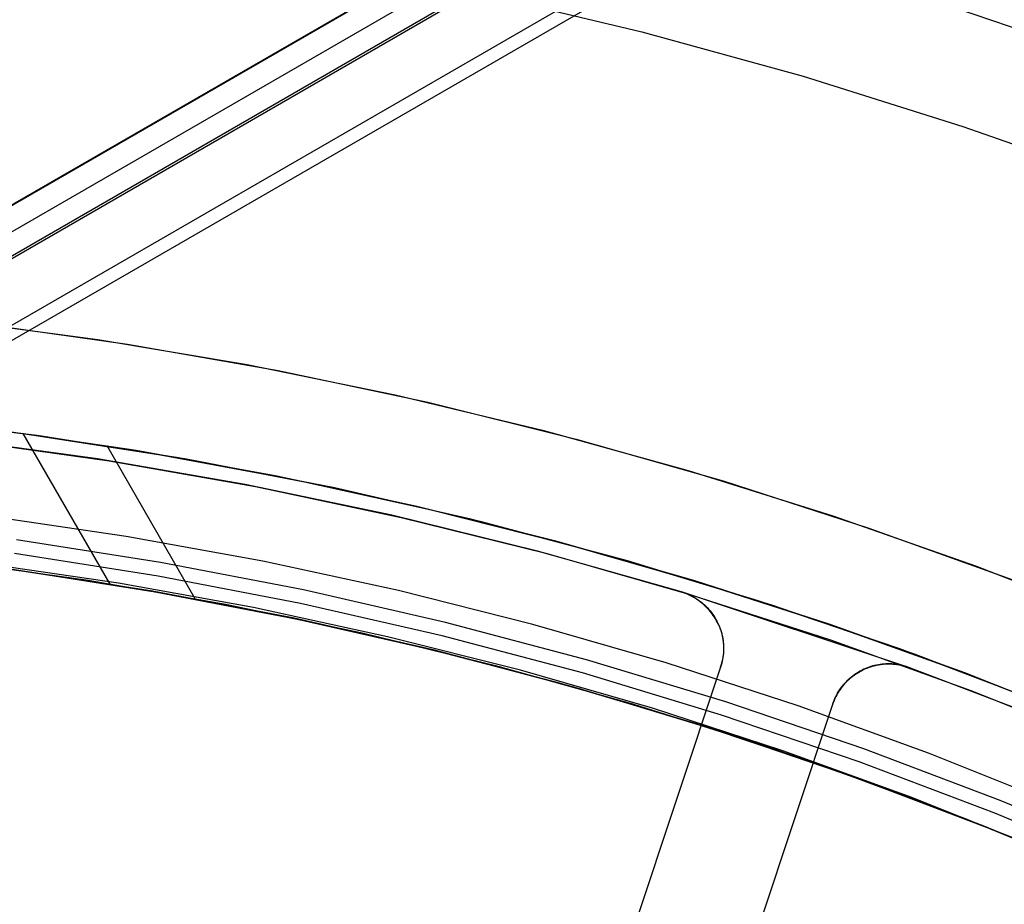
# Model space of a CAD drawing. Header units: millimetres. Extents: x 6049 to 7254, y -11340 to -10297.
# Tile 167 of 237: x 6662 to 6678, y -10615 to -10601. Entities that reach past the tile are written whole.
import ezdxf

# ---------------------------------------------------------------- set-up
doc = ezdxf.new("R2010")
doc.units = ezdxf.units.MM
doc.layers.add('color', color=7, linetype='Continuous')

msp = doc.modelspace()

# ---------------------------------------------------------------- linework, layer by layer
at = {"color": 8, "true_color": 0x7f7f7f}
for p, q in [((7192.578, -10296.995, 53.656), (6646.982, -10611.995, 53.656)), ((6646.987, -10612.002, 54.485), (7192.583, -10297.002, 54.485)), ((7192.775, -10297.336, 51.951), (6647.179, -10612.336, 51.951)), ((7192.953, -10297.644, 54.855), (6647.357, -10612.644, 54.855)), ((7192.972, -10297.677, 50.246), (6647.376, -10612.677, 50.246)), ((6647.863, -10613.521, 49.471), (7193.459, -10298.521, 49.471)), ((7193.572, -10298.715, 49.496), (6647.976, -10613.715, 49.496)), ((6661.742, -10607.551, 47.975), (6659.232, -10607.246, 47.975)), ((6661.742, -10607.551, 89.35), (6659.232, -10607.246, 89.35)), ((6661.847, -10607.566, 68.662), (6659.311, -10607.254, 68.662)), ((6659.34, -10607.257, 48.453), (6661.64, -10607.537, 48.774)), ((6663.519, -10607.82, 56.77), (6661.127, -10607.468, 56.423)), ((6661.605, -10607.532, 56.491), (6663.075, -10610.078, 57.17)), ((6661.64, -10607.537, 48.774), (6663.934, -10607.889, 49.109)), ((6664.24, -10607.942, 47.975), (6661.742, -10607.551, 47.975)), ((6664.24, -10607.942, 89.35), (6661.742, -10607.551, 89.35)), ((6664.371, -10607.965, 68.662), (6661.847, -10607.566, 68.662)), ((6664.522, -10610.33, 49.665), (6663.028, -10607.741, 48.975)), ((6665.903, -10608.252, 57.131), (6663.519, -10607.82, 56.77)), ((6663.934, -10607.889, 49.109), (6666.219, -10608.315, 49.458)), ((6666.723, -10608.419, 47.975), (6664.24, -10607.942, 47.975)), ((6666.723, -10608.419, 89.35), (6664.24, -10607.942, 89.35)), ((6666.879, -10608.452, 68.662), (6664.371, -10607.965, 68.662)), ((6668.273, -10608.763, 57.507), (6665.903, -10608.252, 57.131)), ((6666.219, -10608.315, 49.458), (6668.492, -10608.814, 49.82)), ((6669.188, -10608.982, 47.975), (6666.723, -10608.419, 47.975)), ((6669.188, -10608.982, 89.35), (6666.723, -10608.419, 89.35)), ((6669.369, -10609.027, 68.662), (6666.879, -10608.452, 68.662)), ((6670.627, -10609.352, 57.896), (6668.273, -10608.763, 57.507)), ((6668.492, -10608.814, 49.82), (6670.749, -10609.385, 50.195)), ((6663.354, -10609.271, 46.475), (6661.03, -10608.93, 46.475)), ((6671.632, -10609.629, 47.975), (6669.188, -10608.982, 47.975)), ((6671.632, -10609.629, 89.35), (6669.188, -10608.982, 89.35)), ((6671.837, -10609.688, 68.662), (6669.369, -10609.027, 68.662)), ((6663.931, -10609.713, 88.605), (6661.494, -10609.332, 88.605)), ((6663.931, -10609.713, 88.605), (6661.494, -10609.332, 88.605)), ((6665.664, -10609.69, 46.475), (6663.354, -10609.271, 46.475)), ((6672.959, -10610.019, 58.299), (6670.627, -10609.352, 57.896)), ((6670.749, -10609.385, 50.195), (6672.987, -10610.028, 50.582)), ((6662.709, -10610.019, 49.394), (6660.374, -10609.691, 49.059)), ((6663.891, -10609.943, 89.031), (6661.462, -10609.563, 89.031)), ((6663.891, -10609.943, 89.031), (6661.462, -10609.563, 89.031)), ((6667.96, -10610.187, 46.475), (6665.664, -10609.69, 46.475)), ((6674.052, -10610.361, 47.975), (6671.632, -10609.629, 47.975)), ((6674.052, -10610.361, 89.35), (6671.632, -10609.629, 89.35)), ((6674.28, -10610.434, 68.662), (6671.837, -10609.688, 68.662)), ((6663.223, -10610.063, 88.1), (6660.925, -10609.726, 88.1)), ((6663.223, -10610.063, 88.1), (6660.925, -10609.726, 88.1)), ((6661.217, -10609.8, 56.9), (6663.602, -10610.166, 57.248)), ((6663.798, -10610.2, 67.912), (6661.387, -10609.824, 67.912)), ((6661.425, -10609.829, 89.35), (6663.845, -10610.208, 89.35)), ((6661.425, -10609.829, 46.475), (6663.845, -10610.208, 46.475)), ((6666.353, -10610.179, 88.605), (6663.931, -10609.713, 88.605)), ((6666.353, -10610.179, 88.605), (6663.931, -10609.713, 88.605)), ((6665.035, -10610.426, 49.744), (6662.709, -10610.019, 49.394)), ((6666.305, -10610.407, 89.031), (6663.891, -10609.943, 89.031)), ((6666.305, -10610.407, 89.031), (6663.891, -10609.943, 89.031)), ((6675.268, -10610.763, 58.714), (6672.959, -10610.019, 58.299)), ((6672.987, -10610.028, 50.582), (6675.202, -10610.74, 50.98)), ((6665.508, -10610.478, 88.1), (6663.223, -10610.063, 88.1)), ((6665.508, -10610.478, 88.1), (6663.223, -10610.063, 88.1)), ((6663.602, -10610.166, 57.248), (6665.977, -10610.613, 57.612)), ((6666.194, -10610.658, 67.912), (6663.798, -10610.2, 67.912)), ((6668.758, -10610.728, 88.605), (6666.353, -10610.179, 88.605)), ((6668.758, -10610.728, 88.605), (6666.353, -10610.179, 88.605)), ((6670.237, -10610.761, 46.475), (6667.96, -10610.187, 46.475)), ((6663.845, -10610.208, 89.35), (6666.25, -10610.67, 89.35)), ((6663.845, -10610.208, 46.475), (6666.25, -10610.67, 46.475)), ((6676.446, -10611.175, 47.975), (6674.052, -10610.361, 47.975)), ((6676.446, -10611.175, 89.35), (6674.052, -10610.361, 89.35)), ((6667.349, -10610.91, 50.107), (6665.035, -10610.426, 49.744)), ((6667.777, -10610.969, 88.1), (6665.508, -10610.478, 88.1)), ((6667.777, -10610.969, 88.1), (6665.508, -10610.478, 88.1)), ((6668.702, -10610.954, 89.031), (6666.305, -10610.407, 89.031)), ((6668.702, -10610.954, 89.031), (6666.305, -10610.407, 89.031)), ((6676.696, -10611.266, 68.662), (6674.28, -10610.434, 68.662)), ((6665.977, -10610.613, 57.612), (6668.338, -10611.142, 57.99)), ((6668.573, -10611.199, 67.912), (6666.194, -10610.658, 67.912)), ((6666.25, -10610.67, 89.35), (6668.637, -10611.215, 89.35)), ((6666.25, -10610.67, 46.475), (6668.637, -10611.215, 46.475)), ((6671.142, -10611.359, 88.605), (6668.758, -10610.728, 88.605)), ((6671.142, -10611.359, 88.605), (6668.758, -10610.728, 88.605)), ((6672.494, -10611.412, 46.475), (6670.237, -10610.761, 46.475)), ((6675.202, -10610.74, 50.98), (6677.391, -10611.522, 51.389)), ((6677.547, -10611.581, 59.141), (6675.268, -10610.763, 58.714)), ((6669.647, -10611.472, 50.485), (6667.349, -10610.91, 50.107)), ((6670.029, -10611.537, 88.1), (6667.777, -10610.969, 88.1)), ((6670.029, -10611.537, 88.1), (6667.777, -10610.969, 88.1)), ((6671.078, -10611.583, 89.031), (6668.702, -10610.954, 89.031)), ((6671.078, -10611.583, 89.031), (6668.702, -10610.954, 89.031)), ((6668.338, -10611.142, 57.99), (6670.68, -10611.751, 58.382)), ((6670.931, -10611.821, 67.912), (6668.573, -10611.199, 67.912)), ((6678.81, -10612.072, 47.975), (6676.446, -10611.175, 47.975)), ((6678.81, -10612.072, 89.35), (6676.446, -10611.175, 89.35)), ((6668.637, -10611.215, 89.35), (6671.005, -10611.842, 89.35)), ((6668.637, -10611.215, 46.475), (6671.005, -10611.842, 46.475)), ((6673.503, -10612.073, 88.605), (6671.142, -10611.359, 88.605)), ((6673.503, -10612.073, 88.605), (6671.142, -10611.359, 88.605)), ((6679.082, -10612.181, 68.662), (6676.696, -10611.266, 68.662)), ((6671.926, -10612.11, 50.876), (6669.647, -10611.472, 50.485)), ((6672.261, -10612.181, 88.1), (6670.029, -10611.537, 88.1)), ((6672.261, -10612.181, 88.1), (6670.029, -10611.537, 88.1)), ((6674.727, -10612.138, 46.475), (6672.494, -10611.412, 46.475)), ((6677.391, -10611.522, 51.389), (6679.551, -10612.372, 51.808)), ((6673.431, -10612.295, 89.031), (6671.078, -10611.583, 89.031)), ((6673.431, -10612.295, 89.031), (6671.078, -10611.583, 89.031)), ((6679.795, -10612.473, 59.579), (6677.547, -10611.581, 59.141)), ((6670.68, -10611.751, 58.382), (6673, -10612.439, 58.787)), ((6673.267, -10612.524, 67.912), (6670.931, -10611.821, 67.912)), ((6671.005, -10611.842, 89.35), (6673.349, -10612.551, 89.35)), ((6671.005, -10611.842, 46.475), (6673.349, -10612.551, 46.475)), ((6674.18, -10612.823, 51.279), (6671.926, -10612.11, 50.876)), ((6674.469, -10612.899, 88.1), (6672.261, -10612.181, 88.1)), ((6674.469, -10612.899, 88.1), (6672.261, -10612.181, 88.1)), ((6675.838, -10612.867, 88.605), (6673.503, -10612.073, 88.605)), ((6675.838, -10612.867, 88.605), (6673.503, -10612.073, 88.605)), ((6676.935, -10612.939, 46.475), (6674.727, -10612.138, 46.475)), ((6675.759, -10613.086, 89.031), (6673.431, -10612.295, 89.031)), ((6675.759, -10613.086, 89.031), (6673.431, -10612.295, 89.031)), ((6673, -10612.439, 58.787), (6675.293, -10613.206, 59.205)), ((6675.578, -10613.307, 67.912), (6673.267, -10612.524, 67.912)), ((6673.349, -10612.551, 89.35), (6675.668, -10613.339, 89.35)), ((6673.349, -10612.551, 46.475), (6675.668, -10613.339, 46.475)), ((6676.408, -10613.61, 51.693), (6674.18, -10612.823, 51.279)), ((6678.144, -10613.742, 88.605), (6675.838, -10612.867, 88.605)), ((6678.144, -10613.742, 88.605), (6675.838, -10612.867, 88.605)), ((6676.652, -10613.691, 88.1), (6674.469, -10612.899, 88.1)), ((6676.652, -10613.691, 88.1), (6674.469, -10612.899, 88.1)), ((6679.114, -10613.815, 46.475), (6676.935, -10612.939, 46.475)), ((6678.057, -10613.958, 89.031), (6675.759, -10613.086, 89.031)), ((6678.057, -10613.958, 89.031), (6675.759, -10613.086, 89.031)), ((6675.293, -10613.206, 59.205), (6677.556, -10614.049, 59.635)), ((6677.86, -10614.169, 67.912), (6675.578, -10613.307, 67.912)), ((6675.668, -10613.339, 89.35), (6677.957, -10614.208, 89.35)), ((6675.668, -10613.339, 46.475), (6677.957, -10614.208, 46.475)), ((6678.605, -10614.47, 52.118), (6676.408, -10613.61, 51.693)), ((6678.807, -10614.557, 88.1), (6676.652, -10613.691, 88.1)), ((6678.807, -10614.557, 88.1), (6676.652, -10613.691, 88.1)), ((6680.418, -10614.695, 88.605), (6678.144, -10613.742, 88.605)), ((6680.418, -10614.695, 88.605), (6678.144, -10613.742, 88.605)), ((6680.324, -10614.909, 89.031), (6678.057, -10613.958, 89.031)), ((6680.324, -10614.909, 89.031), (6678.057, -10613.958, 89.031)), ((6677.556, -10614.049, 59.635), (6679.784, -10614.967, 60.076)), ((6680.111, -10615.109, 67.912), (6677.86, -10614.169, 67.912)), ((6677.957, -10614.208, 89.35), (6680.216, -10615.155, 89.35)), ((6677.957, -10614.208, 46.475), (6680.216, -10615.155, 46.475))]:
    msp.add_line(p, q, dxfattribs=at)
at = {"layer": 'color', "color": 254, "true_color": 0xcad1ee}
for p, q in [((6669.325, -10600.073, 17.309), (6672.081, -10600.731, 17.309)), ((6677.403, -10600.332, 18.688), (6680.141, -10601.268, 18.688)), ((6672.081, -10600.731, 17.309), (6674.812, -10601.484, 17.309)), ((6674.812, -10601.484, 17.309), (6677.515, -10602.332, 17.309)), ((6677.515, -10602.332, 17.309), (6680.188, -10603.272, 17.309)), ((6660.335, -10605.6, 22.446), (6662.874, -10605.939, 22.446)), ((6660.335, -10605.6, 22.446), (6662.874, -10605.939, 22.446)), ((6660.81, -10605.656, 43.5), (6663.374, -10606.017, 43.5)), ((6660.81, -10605.656, 32.973), (6663.374, -10606.017, 32.973)), ((6660.81, -10605.656, 43.5), (6663.374, -10606.017, 43.5)), ((6662.874, -10605.939, 22.446), (6665.399, -10606.365, 22.446)), ((6662.874, -10605.939, 22.446), (6665.399, -10606.365, 22.446)), ((6663.374, -10606.017, 43.5), (6665.924, -10606.465, 43.5)), ((6663.374, -10606.017, 32.973), (6665.924, -10606.465, 32.973)), ((6663.374, -10606.017, 43.5), (6665.924, -10606.465, 43.5)), ((6665.399, -10606.365, 22.446), (6667.908, -10606.877, 22.446)), ((6665.399, -10606.365, 22.446), (6667.908, -10606.877, 22.446)), ((6665.924, -10606.465, 43.5), (6668.457, -10607.001, 43.5)), ((6665.924, -10606.465, 32.973), (6668.457, -10607.001, 32.973)), ((6665.924, -10606.465, 43.5), (6668.457, -10607.001, 43.5)), ((6667.908, -10606.877, 22.446), (6670.398, -10607.475, 22.446)), ((6667.908, -10606.877, 22.446), (6670.398, -10607.475, 22.446)), ((6668.457, -10607.001, 43.5), (6670.97, -10607.625, 43.5)), ((6668.457, -10607.001, 32.973), (6670.97, -10607.625, 32.973)), ((6668.457, -10607.001, 43.5), (6670.97, -10607.625, 43.5)), ((6670.398, -10607.475, 22.446), (6672.867, -10608.157, 22.446)), ((6670.398, -10607.475, 22.446), (6672.867, -10608.157, 22.446)), ((6662.866, -10607.961, 23.298), (6660.353, -10607.616, 23.298)), ((6662.866, -10607.961, 23.298), (6660.353, -10607.616, 23.298)), ((6660.566, -10607.642, 43.5), (6663.062, -10607.992, 43.5)), ((6660.566, -10607.642, 33.399), (6663.062, -10607.992, 33.399)), ((6660.566, -10607.642, 43.5), (6663.062, -10607.992, 43.5)), ((6670.97, -10607.625, 43.5), (6673.46, -10608.334, 43.5)), ((6670.97, -10607.625, 32.973), (6673.46, -10608.334, 32.973)), ((6670.97, -10607.625, 43.5), (6673.46, -10608.334, 43.5)), ((6665.365, -10608.394, 23.298), (6662.866, -10607.961, 23.298)), ((6665.365, -10608.394, 23.298), (6662.866, -10607.961, 23.298)), ((6663.062, -10607.992, 43.5), (6665.544, -10608.429, 43.5)), ((6663.062, -10607.992, 33.399), (6665.544, -10608.429, 33.399)), ((6663.062, -10607.992, 43.5), (6665.544, -10608.429, 43.5)), ((6672.867, -10608.157, 22.446), (6675.311, -10608.923, 22.446)), ((6672.867, -10608.157, 22.446), (6675.311, -10608.923, 22.446)), ((6673.46, -10608.334, 43.5), (6675.924, -10609.13, 43.5)), ((6673.46, -10608.334, 32.973), (6675.924, -10609.13, 32.973)), ((6673.46, -10608.334, 43.5), (6675.924, -10609.13, 43.5)), ((6667.848, -10608.914, 23.298), (6665.365, -10608.394, 23.298)), ((6667.848, -10608.914, 23.298), (6665.365, -10608.394, 23.298)), ((6665.544, -10608.429, 43.5), (6668.009, -10608.951, 43.5)), ((6665.544, -10608.429, 33.399), (6668.009, -10608.951, 33.399)), ((6665.544, -10608.429, 43.5), (6668.009, -10608.951, 43.5)), ((6670.312, -10609.519, 23.298), (6667.848, -10608.914, 23.298)), ((6670.312, -10609.519, 23.298), (6667.848, -10608.914, 23.298)), ((6668.009, -10608.951, 43.5), (6670.455, -10609.557, 43.5)), ((6668.009, -10608.951, 33.399), (6670.455, -10609.557, 33.399)), ((6668.009, -10608.951, 43.5), (6670.455, -10609.557, 43.5)), ((6675.311, -10608.923, 22.446), (6677.727, -10609.772, 22.446)), ((6675.311, -10608.923, 22.446), (6677.727, -10609.772, 22.446)), ((6675.924, -10609.13, 43.5), (6678.359, -10610.009, 43.5)), ((6675.924, -10609.13, 32.973), (6678.359, -10610.009, 32.973)), ((6675.924, -10609.13, 43.5), (6678.359, -10610.009, 43.5)), ((6672.753, -10610.21, 23.298), (6670.312, -10609.519, 23.298)), ((6672.753, -10610.21, 23.298), (6670.312, -10609.519, 23.298)), ((6670.455, -10609.557, 43.5), (6672.879, -10610.248, 43.5)), ((6670.455, -10609.557, 33.399), (6672.879, -10610.248, 33.399)), ((6670.455, -10609.557, 43.5), (6672.879, -10610.248, 43.5)), ((6677.727, -10609.772, 22.446), (6680.112, -10610.703, 22.446)), ((6677.727, -10609.772, 22.446), (6680.112, -10610.703, 22.446)), ((6676.601, -10611.489, 30.3), (6672.753, -10610.21, 30.3)), ((6672.753, -10610.21, 30.3), (6672.786, -10610.221, 30.3)), ((6676.601, -10611.489, 30.3), (6672.753, -10610.21, 30.3)), ((6672.753, -10610.21, 30.3), (6672.753, -10610.21, 23.298)), ((6672.787, -10610.222, 23.299), (6672.753, -10610.21, 23.298)), ((6672.753, -10610.21, 30.3), (6672.786, -10610.221, 30.3)), ((6672.753, -10610.21, 30.3), (6672.753, -10610.21, 23.298)), ((6672.787, -10610.222, 23.299), (6672.753, -10610.21, 23.298)), ((6672.753, -10610.21, 26.799), (6672.786, -10610.221, 26.799)), ((6672.786, -10610.221, 30.3), (6672.819, -10610.232, 30.3)), ((6672.786, -10610.221, 30.3), (6672.819, -10610.232, 30.3)), ((6672.786, -10610.221, 26.799), (6672.819, -10610.232, 26.799)), ((6672.821, -10610.236, 23.301), (6672.787, -10610.222, 23.299)), ((6672.821, -10610.236, 23.301), (6672.787, -10610.222, 23.299)), ((6672.819, -10610.232, 30.3), (6672.851, -10610.245, 30.3)), ((6672.819, -10610.232, 30.3), (6672.851, -10610.245, 30.3)), ((6672.819, -10610.232, 26.799), (6672.851, -10610.245, 26.799)), ((6672.854, -10610.251, 23.302), (6672.821, -10610.236, 23.301)), ((6672.854, -10610.251, 23.302), (6672.821, -10610.236, 23.301)), ((6672.851, -10610.245, 30.3), (6672.883, -10610.259, 30.3)), ((6672.851, -10610.245, 30.3), (6672.883, -10610.259, 30.3)), ((6672.851, -10610.245, 26.799), (6672.883, -10610.259, 26.799)), ((6672.886, -10610.266, 23.305), (6672.854, -10610.251, 23.302)), ((6672.886, -10610.266, 23.305), (6672.854, -10610.251, 23.302)), ((6672.879, -10610.248, 43.5), (6675.277, -10611.022, 43.5)), ((6672.879, -10610.248, 33.399), (6675.277, -10611.022, 33.399)), ((6672.879, -10610.248, 43.5), (6675.277, -10611.022, 43.5)), ((6672.883, -10610.259, 30.3), (6672.914, -10610.274, 30.3)), ((6672.883, -10610.259, 30.3), (6672.914, -10610.274, 30.3)), ((6672.883, -10610.259, 26.799), (6672.914, -10610.274, 26.799)), ((6672.918, -10610.283, 23.307), (6672.886, -10610.266, 23.305)), ((6672.918, -10610.283, 23.307), (6672.886, -10610.266, 23.305)), ((6672.914, -10610.274, 30.3), (6672.945, -10610.291, 30.3)), ((6672.914, -10610.274, 30.3), (6672.945, -10610.291, 30.3)), ((6672.914, -10610.274, 26.799), (6672.945, -10610.291, 26.799)), ((6672.95, -10610.301, 23.311), (6672.918, -10610.283, 23.307)), ((6672.95, -10610.301, 23.311), (6672.918, -10610.283, 23.307)), ((6672.945, -10610.291, 30.3), (6672.975, -10610.308, 30.3)), ((6672.945, -10610.291, 30.3), (6672.975, -10610.308, 30.3)), ((6672.945, -10610.291, 26.799), (6672.975, -10610.308, 26.799)), ((6672.981, -10610.319, 23.314), (6672.95, -10610.301, 23.311)), ((6672.981, -10610.319, 23.314), (6672.95, -10610.301, 23.311)), ((6672.975, -10610.308, 30.3), (6673.005, -10610.326, 30.3)), ((6672.975, -10610.308, 30.3), (6673.005, -10610.326, 30.3)), ((6672.975, -10610.308, 26.799), (6673.005, -10610.326, 26.799)), ((6673.011, -10610.339, 23.319), (6672.981, -10610.319, 23.314)), ((6673.011, -10610.339, 23.319), (6672.981, -10610.319, 23.314)), ((6673.005, -10610.326, 30.3), (6673.033, -10610.345, 30.3)), ((6673.005, -10610.326, 30.3), (6673.033, -10610.345, 30.3)), ((6673.005, -10610.326, 26.799), (6673.033, -10610.345, 26.799)), ((6673.041, -10610.359, 23.323), (6673.011, -10610.339, 23.319)), ((6673.041, -10610.359, 23.323), (6673.011, -10610.339, 23.319)), ((6673.033, -10610.345, 30.3), (6673.062, -10610.366, 30.3)), ((6673.033, -10610.345, 30.3), (6673.062, -10610.366, 30.3)), ((6673.033, -10610.345, 26.799), (6673.062, -10610.366, 26.799)), ((6673.069, -10610.381, 23.328), (6673.041, -10610.359, 23.323)), ((6673.069, -10610.381, 23.328), (6673.041, -10610.359, 23.323)), ((6673.062, -10610.366, 30.3), (6673.089, -10610.387, 30.3)), ((6673.062, -10610.366, 30.3), (6673.089, -10610.387, 30.3)), ((6673.062, -10610.366, 26.799), (6673.089, -10610.387, 26.799)), ((6673.097, -10610.403, 23.334), (6673.069, -10610.381, 23.328)), ((6673.097, -10610.403, 23.334), (6673.069, -10610.381, 23.328)), ((6673.089, -10610.387, 30.3), (6673.116, -10610.409, 30.3)), ((6673.089, -10610.387, 30.3), (6673.116, -10610.409, 30.3)), ((6673.089, -10610.387, 26.799), (6673.116, -10610.409, 26.799)), ((6673.125, -10610.426, 23.34), (6673.097, -10610.403, 23.334)), ((6673.125, -10610.426, 23.34), (6673.097, -10610.403, 23.334)), ((6673.116, -10610.409, 30.3), (6673.142, -10610.432, 30.3)), ((6673.116, -10610.409, 30.3), (6673.142, -10610.432, 30.3)), ((6673.116, -10610.409, 26.799), (6673.142, -10610.432, 26.799)), ((6673.151, -10610.45, 23.347), (6673.125, -10610.426, 23.34)), ((6673.151, -10610.45, 23.347), (6673.125, -10610.426, 23.34)), ((6673.142, -10610.432, 30.3), (6673.167, -10610.456, 30.3)), ((6673.142, -10610.432, 30.3), (6673.167, -10610.456, 30.3)), ((6673.142, -10610.432, 26.799), (6673.167, -10610.456, 26.799)), ((6673.177, -10610.475, 23.353), (6673.151, -10610.45, 23.347)), ((6673.177, -10610.475, 23.353), (6673.151, -10610.45, 23.347)), ((6673.167, -10610.456, 30.3), (6673.191, -10610.481, 30.3)), ((6673.167, -10610.456, 30.3), (6673.191, -10610.481, 30.3)), ((6673.167, -10610.456, 26.799), (6673.191, -10610.481, 26.799)), ((6673.201, -10610.501, 23.361), (6673.177, -10610.475, 23.353)), ((6673.201, -10610.501, 23.361), (6673.177, -10610.475, 23.353)), ((6673.191, -10610.481, 30.3), (6673.215, -10610.507, 30.3)), ((6673.191, -10610.481, 30.3), (6673.215, -10610.507, 30.3)), ((6673.191, -10610.481, 26.799), (6673.215, -10610.507, 26.799)), ((6673.225, -10610.527, 23.369), (6673.201, -10610.501, 23.361)), ((6673.225, -10610.527, 23.369), (6673.201, -10610.501, 23.361)), ((6673.215, -10610.507, 30.3), (6673.237, -10610.533, 30.3)), ((6673.215, -10610.507, 30.3), (6673.237, -10610.533, 30.3)), ((6673.215, -10610.507, 26.799), (6673.237, -10610.533, 26.799)), ((6673.248, -10610.554, 23.377), (6673.225, -10610.527, 23.369)), ((6673.248, -10610.554, 23.377), (6673.225, -10610.527, 23.369)), ((6673.237, -10610.533, 30.3), (6673.259, -10610.56, 30.3)), ((6673.237, -10610.533, 30.3), (6673.259, -10610.56, 30.3)), ((6673.237, -10610.533, 26.799), (6673.259, -10610.56, 26.799)), ((6673.27, -10610.582, 23.385), (6673.248, -10610.554, 23.377)), ((6673.27, -10610.582, 23.385), (6673.248, -10610.554, 23.377)), ((6673.259, -10610.56, 30.3), (6673.279, -10610.588, 30.3)), ((6673.259, -10610.56, 30.3), (6673.279, -10610.588, 30.3)), ((6673.259, -10610.56, 26.799), (6673.279, -10610.588, 26.799)), ((6673.29, -10610.61, 23.394), (6673.27, -10610.582, 23.385)), ((6673.29, -10610.61, 23.394), (6673.27, -10610.582, 23.385)), ((6673.279, -10610.588, 30.3), (6673.299, -10610.617, 30.3)), ((6673.279, -10610.588, 30.3), (6673.299, -10610.617, 30.3)), ((6673.279, -10610.588, 26.799), (6673.299, -10610.617, 26.799)), ((6673.31, -10610.639, 23.403), (6673.29, -10610.61, 23.394)), ((6673.31, -10610.639, 23.403), (6673.29, -10610.61, 23.394)), ((6673.299, -10610.617, 30.3), (6673.318, -10610.646, 30.3)), ((6673.299, -10610.617, 30.3), (6673.318, -10610.646, 30.3)), ((6673.299, -10610.617, 26.799), (6673.318, -10610.646, 26.799)), ((6673.329, -10610.669, 23.413), (6673.31, -10610.639, 23.403)), ((6673.329, -10610.669, 23.413), (6673.31, -10610.639, 23.403)), ((6673.318, -10610.646, 30.3), (6673.335, -10610.676, 30.3)), ((6673.318, -10610.646, 30.3), (6673.335, -10610.676, 30.3)), ((6673.318, -10610.646, 26.799), (6673.335, -10610.676, 26.799)), ((6673.346, -10610.699, 23.423), (6673.329, -10610.669, 23.413)), ((6673.346, -10610.699, 23.423), (6673.329, -10610.669, 23.413)), ((6673.335, -10610.676, 30.3), (6673.352, -10610.707, 30.3)), ((6673.335, -10610.676, 30.3), (6673.352, -10610.707, 30.3)), ((6673.335, -10610.676, 26.799), (6673.352, -10610.707, 26.799)), ((6673.363, -10610.729, 23.434), (6673.346, -10610.699, 23.423)), ((6673.363, -10610.729, 23.434), (6673.346, -10610.699, 23.423)), ((6673.352, -10610.707, 30.3), (6673.367, -10610.738, 30.3)), ((6673.352, -10610.707, 30.3), (6673.367, -10610.738, 30.3)), ((6673.352, -10610.707, 26.799), (6673.367, -10610.738, 26.799)), ((6673.358, -10610.719, 30.3), (6673.358, -10610.719, 23.43)), ((6673.378, -10610.76, 23.444), (6673.363, -10610.729, 23.434)), ((6673.378, -10610.76, 23.444), (6673.363, -10610.729, 23.434)), ((6673.367, -10610.738, 30.3), (6673.381, -10610.77, 30.3)), ((6673.367, -10610.738, 30.3), (6673.381, -10610.77, 30.3)), ((6673.367, -10610.738, 26.799), (6673.381, -10610.77, 26.799)), ((6673.393, -10610.792, 23.455), (6673.378, -10610.76, 23.444)), ((6673.393, -10610.792, 23.455), (6673.378, -10610.76, 23.444)), ((6673.381, -10610.77, 30.3), (6673.395, -10610.802, 30.3)), ((6673.381, -10610.77, 30.3), (6673.395, -10610.802, 30.3)), ((6673.381, -10610.77, 26.799), (6673.395, -10610.802, 26.799)), ((6673.406, -10610.824, 23.467), (6673.393, -10610.792, 23.455)), ((6673.406, -10610.824, 23.467), (6673.393, -10610.792, 23.455)), ((6673.395, -10610.802, 30.3), (6673.407, -10610.834, 30.3)), ((6673.395, -10610.802, 30.3), (6673.407, -10610.834, 30.3)), ((6673.395, -10610.802, 26.799), (6673.407, -10610.834, 26.799)), ((6673.418, -10610.856, 23.478), (6673.406, -10610.824, 23.467)), ((6673.418, -10610.856, 23.478), (6673.406, -10610.824, 23.467)), ((6673.407, -10610.834, 30.3), (6673.418, -10610.867, 30.3)), ((6673.407, -10610.834, 30.3), (6673.418, -10610.867, 30.3)), ((6673.407, -10610.834, 26.799), (6673.418, -10610.867, 26.799)), ((6673.429, -10610.888, 23.49), (6673.418, -10610.856, 23.478)), ((6673.429, -10610.888, 23.49), (6673.418, -10610.856, 23.478)), ((6673.418, -10610.867, 30.3), (6673.428, -10610.901, 30.3)), ((6673.418, -10610.867, 30.3), (6673.428, -10610.901, 30.3)), ((6673.418, -10610.867, 26.799), (6673.428, -10610.901, 26.799)), ((6673.428, -10610.901, 30.3), (6673.436, -10610.934, 30.3)), ((6673.428, -10610.901, 30.3), (6673.436, -10610.934, 30.3)), ((6673.428, -10610.901, 26.799), (6673.436, -10610.934, 26.799)), ((6673.438, -10610.921, 23.502), (6673.429, -10610.888, 23.49)), ((6673.438, -10610.921, 23.502), (6673.429, -10610.888, 23.49)), ((6673.436, -10610.934, 30.3), (6673.444, -10610.968, 30.3)), ((6673.436, -10610.934, 30.3), (6673.444, -10610.968, 30.3)), ((6673.436, -10610.934, 26.799), (6673.444, -10610.968, 26.799)), ((6673.447, -10610.954, 23.515), (6673.438, -10610.921, 23.502)), ((6673.447, -10610.954, 23.515), (6673.438, -10610.921, 23.502)), ((6673.444, -10610.968, 30.3), (6673.45, -10611.002, 30.3)), ((6673.444, -10610.968, 30.3), (6673.45, -10611.002, 30.3)), ((6673.444, -10610.968, 26.799), (6673.45, -10611.002, 26.799)), ((6673.454, -10610.987, 23.527), (6673.447, -10610.954, 23.515)), ((6673.454, -10610.987, 23.527), (6673.447, -10610.954, 23.515)), ((6673.45, -10611.002, 30.3), (6673.455, -10611.037, 30.3)), ((6673.45, -10611.002, 30.3), (6673.455, -10611.037, 30.3)), ((6673.45, -10611.002, 26.799), (6673.455, -10611.037, 26.799)), ((6673.46, -10611.021, 23.54), (6673.454, -10610.987, 23.527)), ((6673.46, -10611.021, 23.54), (6673.454, -10610.987, 23.527)), ((6673.455, -10611.037, 30.3), (6673.459, -10611.071, 30.3)), ((6673.455, -10611.037, 30.3), (6673.459, -10611.071, 30.3)), ((6673.455, -10611.037, 26.799), (6673.459, -10611.071, 26.799)), ((6673.464, -10611.054, 23.553), (6673.46, -10611.021, 23.54)), ((6673.464, -10611.054, 23.553), (6673.46, -10611.021, 23.54)), ((6675.277, -10611.022, 43.5), (6677.647, -10611.878, 43.5)), ((6675.277, -10611.022, 33.399), (6677.647, -10611.878, 33.399)), ((6675.277, -10611.022, 43.5), (6677.647, -10611.878, 43.5)), ((6673.459, -10611.071, 30.3), (6673.462, -10611.106, 30.3)), ((6673.459, -10611.071, 30.3), (6673.462, -10611.106, 30.3)), ((6673.459, -10611.071, 26.799), (6673.462, -10611.106, 26.799)), ((6673.462, -10611.106, 30.3), (6673.464, -10611.141, 30.3)), ((6673.462, -10611.106, 30.3), (6673.464, -10611.141, 30.3)), ((6673.462, -10611.106, 26.799), (6673.464, -10611.141, 26.799)), ((6673.464, -10611.175, 30.3), (6673.463, -10611.21, 30.3)), ((6673.464, -10611.175, 30.3), (6673.463, -10611.21, 30.3)), ((6673.464, -10611.175, 26.799), (6673.463, -10611.21, 26.799)), ((6673.468, -10611.088, 23.566), (6673.464, -10611.054, 23.553)), ((6673.468, -10611.088, 23.566), (6673.464, -10611.054, 23.553)), ((6673.464, -10611.141, 30.3), (6673.464, -10611.175, 30.3)), ((6673.464, -10611.141, 30.3), (6673.464, -10611.175, 30.3)), ((6673.464, -10611.141, 26.799), (6673.464, -10611.175, 26.799)), ((6673.47, -10611.122, 23.58), (6673.468, -10611.088, 23.566)), ((6673.47, -10611.122, 23.58), (6673.468, -10611.088, 23.566)), ((6673.469, -10611.222, 23.621), (6673.471, -10611.189, 23.607)), ((6673.469, -10611.222, 23.621), (6673.471, -10611.189, 23.607)), ((6673.471, -10611.155, 23.593), (6673.47, -10611.122, 23.58)), ((6673.471, -10611.155, 23.593), (6673.47, -10611.122, 23.58)), ((6673.471, -10611.189, 23.607), (6673.471, -10611.155, 23.593)), ((6673.471, -10611.189, 23.607), (6673.471, -10611.155, 23.593)), ((6673.447, -10611.348, 30.3), (6673.441, -10611.382, 30.3)), ((6673.447, -10611.348, 30.3), (6673.441, -10611.382, 30.3)), ((6673.447, -10611.348, 26.799), (6673.441, -10611.382, 26.799)), ((6673.443, -10611.387, 23.691), (6673.451, -10611.355, 23.677)), ((6673.443, -10611.387, 23.691), (6673.451, -10611.355, 23.677)), ((6673.453, -10611.314, 30.3), (6673.447, -10611.348, 30.3)), ((6673.453, -10611.314, 30.3), (6673.447, -10611.348, 30.3)), ((6673.453, -10611.314, 26.799), (6673.447, -10611.348, 26.799)), ((6673.451, -10611.355, 23.677), (6673.457, -10611.322, 23.663)), ((6673.451, -10611.355, 23.677), (6673.457, -10611.322, 23.663)), ((6673.458, -10611.279, 30.3), (6673.453, -10611.314, 30.3)), ((6673.458, -10611.279, 30.3), (6673.453, -10611.314, 30.3)), ((6673.458, -10611.279, 26.799), (6673.453, -10611.314, 26.799)), ((6673.457, -10611.322, 23.663), (6673.463, -10611.289, 23.649)), ((6673.457, -10611.322, 23.663), (6673.463, -10611.289, 23.649)), ((6673.461, -10611.245, 30.3), (6673.458, -10611.279, 30.3)), ((6673.461, -10611.245, 30.3), (6673.458, -10611.279, 30.3)), ((6673.461, -10611.245, 26.799), (6673.458, -10611.279, 26.799)), ((6673.463, -10611.21, 30.3), (6673.461, -10611.245, 30.3)), ((6673.463, -10611.21, 30.3), (6673.461, -10611.245, 30.3)), ((6673.463, -10611.21, 26.799), (6673.461, -10611.245, 26.799)), ((6673.463, -10611.289, 23.649), (6673.467, -10611.256, 23.635)), ((6673.463, -10611.289, 23.649), (6673.467, -10611.256, 23.635)), ((6673.467, -10611.256, 23.635), (6673.469, -10611.222, 23.621)), ((6673.467, -10611.256, 23.635), (6673.469, -10611.222, 23.621)), ((6673.413, -10611.483, 30.3), (6670.416, -10620.502, 30.3)), ((6673.413, -10611.483, 23.733), (6670.416, -10620.502, 27.784)), ((6673.413, -10611.483, 30.3), (6670.416, -10620.502, 30.3)), ((6673.413, -10611.483, 23.733), (6670.416, -10620.502, 27.784)), ((6673.413, -10611.483, 27.017), (6670.984, -10618.794, 27.017)), ((6673.423, -10611.45, 30.3), (6673.413, -10611.483, 30.3)), ((6673.423, -10611.45, 30.3), (6673.413, -10611.483, 30.3)), ((6673.423, -10611.45, 26.799), (6673.413, -10611.483, 26.799)), ((6673.413, -10611.483, 23.733), (6673.424, -10611.451, 23.719)), ((6673.413, -10611.483, 23.733), (6673.424, -10611.451, 23.719)), ((6673.413, -10611.483, 30.3), (6673.413, -10611.483, 23.733)), ((6673.413, -10611.483, 30.3), (6673.413, -10611.483, 23.733)), ((6673.433, -10611.416, 30.3), (6673.423, -10611.45, 30.3)), ((6673.433, -10611.416, 30.3), (6673.423, -10611.45, 30.3)), ((6673.433, -10611.416, 26.799), (6673.423, -10611.45, 26.799)), ((6673.424, -10611.451, 23.719), (6673.434, -10611.419, 23.705)), ((6673.424, -10611.451, 23.719), (6673.434, -10611.419, 23.705)), ((6673.441, -10611.382, 30.3), (6673.433, -10611.416, 30.3)), ((6673.441, -10611.382, 30.3), (6673.433, -10611.416, 30.3)), ((6673.441, -10611.382, 26.799), (6673.433, -10611.416, 26.799)), ((6673.434, -10611.419, 23.705), (6673.443, -10611.387, 23.691)), ((6673.434, -10611.419, 23.705), (6673.443, -10611.387, 23.691)), ((6675.812, -10611.535, 23.43), (6675.779, -10611.552, 23.442)), ((6675.812, -10611.535, 23.43), (6675.779, -10611.552, 23.442)), ((6675.781, -10611.551, 30.3), (6675.812, -10611.535, 30.3)), ((6675.781, -10611.551, 30.3), (6675.812, -10611.535, 30.3)), ((6675.793, -10611.545, 26.799), (6675.824, -10611.529, 26.799)), ((6675.812, -10611.535, 30.3), (6675.842, -10611.52, 30.3)), ((6675.812, -10611.535, 30.3), (6675.842, -10611.52, 30.3)), ((6675.84, -10611.521, 23.421), (6675.812, -10611.535, 23.43)), ((6675.84, -10611.521, 23.421), (6675.812, -10611.535, 23.43)), ((6675.812, -10611.535, 30.3), (6675.812, -10611.535, 23.43)), ((6675.824, -10611.529, 26.799), (6675.856, -10611.514, 26.799)), ((6675.869, -10611.508, 23.411), (6675.84, -10611.521, 23.421)), ((6675.869, -10611.508, 23.411), (6675.84, -10611.521, 23.421)), ((6675.842, -10611.52, 30.3), (6675.873, -10611.507, 30.3)), ((6675.842, -10611.52, 30.3), (6675.873, -10611.507, 30.3)), ((6675.856, -10611.514, 26.799), (6675.888, -10611.501, 26.799)), ((6675.898, -10611.496, 23.402), (6675.869, -10611.508, 23.411)), ((6675.898, -10611.496, 23.402), (6675.869, -10611.508, 23.411)), ((6675.873, -10611.507, 30.3), (6675.905, -10611.494, 30.3)), ((6675.873, -10611.507, 30.3), (6675.905, -10611.494, 30.3)), ((6675.888, -10611.501, 26.799), (6675.92, -10611.488, 26.799)), ((6675.928, -10611.485, 23.393), (6675.898, -10611.496, 23.402)), ((6675.928, -10611.485, 23.393), (6675.898, -10611.496, 23.402)), ((6675.905, -10611.494, 30.3), (6675.937, -10611.483, 30.3)), ((6675.905, -10611.494, 30.3), (6675.937, -10611.483, 30.3)), ((6675.92, -10611.488, 26.799), (6675.953, -10611.477, 26.799)), ((6675.959, -10611.475, 23.385), (6675.928, -10611.485, 23.393)), ((6675.959, -10611.475, 23.385), (6675.928, -10611.485, 23.393)), ((6675.937, -10611.483, 30.3), (6675.969, -10611.472, 30.3)), ((6675.937, -10611.483, 30.3), (6675.969, -10611.472, 30.3)), ((6675.953, -10611.477, 26.799), (6675.986, -10611.467, 26.799)), ((6675.989, -10611.465, 23.377), (6675.959, -10611.475, 23.385)), ((6675.989, -10611.465, 23.377), (6675.959, -10611.475, 23.385)), ((6675.969, -10611.472, 30.3), (6676.001, -10611.463, 30.3)), ((6675.969, -10611.472, 30.3), (6676.001, -10611.463, 30.3)), ((6675.986, -10611.467, 26.799), (6676.02, -10611.458, 26.799)), ((6676.021, -10611.457, 23.369), (6675.989, -10611.465, 23.377)), ((6676.021, -10611.457, 23.369), (6675.989, -10611.465, 23.377)), ((6676.001, -10611.463, 30.3), (6676.034, -10611.455, 30.3)), ((6676.001, -10611.463, 30.3), (6676.034, -10611.455, 30.3)), ((6676.02, -10611.458, 26.799), (6676.054, -10611.45, 26.799)), ((6676.052, -10611.45, 23.362), (6676.021, -10611.457, 23.369)), ((6676.052, -10611.45, 23.362), (6676.021, -10611.457, 23.369)), ((6676.034, -10611.455, 30.3), (6676.067, -10611.448, 30.3)), ((6676.034, -10611.455, 30.3), (6676.067, -10611.448, 30.3)), ((6676.084, -10611.444, 23.355), (6676.052, -10611.45, 23.362)), ((6676.084, -10611.444, 23.355), (6676.052, -10611.45, 23.362)), ((6676.054, -10611.45, 26.799), (6676.088, -10611.444, 26.799)), ((6676.067, -10611.448, 30.3), (6676.101, -10611.442, 30.3)), ((6676.067, -10611.448, 30.3), (6676.101, -10611.442, 30.3)), ((6676.116, -10611.439, 23.348), (6676.084, -10611.444, 23.355)), ((6676.116, -10611.439, 23.348), (6676.084, -10611.444, 23.355)), ((6676.088, -10611.444, 26.799), (6676.122, -10611.439, 26.799)), ((6676.101, -10611.442, 30.3), (6676.134, -10611.437, 30.3)), ((6676.101, -10611.442, 30.3), (6676.134, -10611.437, 30.3)), ((6676.148, -10611.435, 23.342), (6676.116, -10611.439, 23.348)), ((6676.148, -10611.435, 23.342), (6676.116, -10611.439, 23.348)), ((6676.122, -10611.439, 26.799), (6676.157, -10611.434, 26.799)), ((6676.134, -10611.437, 30.3), (6676.168, -10611.433, 30.3)), ((6676.134, -10611.437, 30.3), (6676.168, -10611.433, 30.3)), ((6676.18, -10611.432, 23.336), (6676.148, -10611.435, 23.342)), ((6676.18, -10611.432, 23.336), (6676.148, -10611.435, 23.342)), ((6676.157, -10611.434, 26.799), (6676.191, -10611.431, 26.799)), ((6676.168, -10611.433, 30.3), (6676.202, -10611.431, 30.3)), ((6676.168, -10611.433, 30.3), (6676.202, -10611.431, 30.3)), ((6676.213, -10611.43, 23.331), (6676.18, -10611.432, 23.336)), ((6676.213, -10611.43, 23.331), (6676.18, -10611.432, 23.336)), ((6676.191, -10611.431, 26.799), (6676.226, -10611.43, 26.799)), ((6676.202, -10611.431, 30.3), (6676.236, -10611.429, 30.3)), ((6676.202, -10611.431, 30.3), (6676.236, -10611.429, 30.3)), ((6676.246, -10611.429, 23.326), (6676.213, -10611.43, 23.331)), ((6676.246, -10611.429, 23.326), (6676.213, -10611.43, 23.331)), ((6676.226, -10611.43, 26.799), (6676.261, -10611.429, 26.799)), ((6676.236, -10611.429, 30.3), (6676.27, -10611.429, 30.3)), ((6676.236, -10611.429, 30.3), (6676.27, -10611.429, 30.3)), ((6676.278, -10611.43, 23.321), (6676.246, -10611.429, 23.326)), ((6676.278, -10611.43, 23.321), (6676.246, -10611.429, 23.326)), ((6676.261, -10611.429, 26.799), (6676.296, -10611.43, 26.799)), ((6676.27, -10611.429, 30.3), (6676.303, -10611.43, 30.3)), ((6676.27, -10611.429, 30.3), (6676.303, -10611.43, 30.3)), ((6676.311, -10611.431, 23.317), (6676.278, -10611.43, 23.321)), ((6676.311, -10611.431, 23.317), (6676.278, -10611.43, 23.321)), ((6676.296, -10611.43, 26.799), (6676.33, -10611.432, 26.799)), ((6676.303, -10611.43, 30.3), (6676.337, -10611.432, 30.3)), ((6676.303, -10611.43, 30.3), (6676.337, -10611.432, 30.3)), ((6676.344, -10611.433, 23.313), (6676.311, -10611.431, 23.317)), ((6676.344, -10611.433, 23.313), (6676.311, -10611.431, 23.317)), ((6676.33, -10611.432, 26.799), (6676.365, -10611.435, 26.799)), ((6676.337, -10611.432, 30.3), (6676.371, -10611.435, 30.3)), ((6676.337, -10611.432, 30.3), (6676.371, -10611.435, 30.3)), ((6676.377, -10611.437, 23.31), (6676.344, -10611.433, 23.313)), ((6676.377, -10611.437, 23.31), (6676.344, -10611.433, 23.313)), ((6676.365, -10611.435, 26.799), (6676.399, -10611.439, 26.799)), ((6676.371, -10611.435, 30.3), (6676.405, -10611.44, 30.3)), ((6676.371, -10611.435, 30.3), (6676.405, -10611.44, 30.3)), ((6676.409, -10611.441, 23.307), (6676.377, -10611.437, 23.31)), ((6676.409, -10611.441, 23.307), (6676.377, -10611.437, 23.31)), ((6676.399, -10611.439, 26.799), (6676.434, -10611.444, 26.799)), ((6676.405, -10611.44, 30.3), (6676.438, -10611.445, 30.3)), ((6676.405, -10611.44, 30.3), (6676.438, -10611.445, 30.3)), ((6676.442, -10611.447, 23.304), (6676.409, -10611.441, 23.307)), ((6676.442, -10611.447, 23.304), (6676.409, -10611.441, 23.307)), ((6676.434, -10611.444, 26.799), (6676.468, -10611.451, 26.799)), ((6676.438, -10611.445, 30.3), (6676.471, -10611.452, 30.3)), ((6676.438, -10611.445, 30.3), (6676.471, -10611.452, 30.3)), ((6676.474, -10611.453, 23.302), (6676.442, -10611.447, 23.304)), ((6676.474, -10611.453, 23.302), (6676.442, -10611.447, 23.304)), ((6676.468, -10611.451, 26.799), (6676.502, -10611.459, 26.799)), ((6676.471, -10611.452, 30.3), (6676.504, -10611.459, 30.3)), ((6676.471, -10611.452, 30.3), (6676.504, -10611.459, 30.3)), ((6676.506, -10611.461, 23.301), (6676.474, -10611.453, 23.302)), ((6676.506, -10611.461, 23.301), (6676.474, -10611.453, 23.302)), ((6676.502, -10611.459, 26.799), (6676.535, -10611.468, 26.799)), ((6676.504, -10611.459, 30.3), (6676.537, -10611.468, 30.3)), ((6676.504, -10611.459, 30.3), (6676.537, -10611.468, 30.3)), ((6676.538, -10611.469, 23.299), (6676.506, -10611.461, 23.301)), ((6676.538, -10611.469, 23.299), (6676.506, -10611.461, 23.301)), ((6676.535, -10611.468, 26.799), (6676.569, -10611.478, 26.799)), ((6676.537, -10611.468, 30.3), (6676.569, -10611.478, 30.3)), ((6676.537, -10611.468, 30.3), (6676.569, -10611.478, 30.3)), ((6676.57, -10611.479, 23.299), (6676.538, -10611.469, 23.299)), ((6676.57, -10611.479, 23.299), (6676.538, -10611.469, 23.299)), ((6676.569, -10611.478, 30.3), (6676.601, -10611.489, 30.3)), ((6676.569, -10611.478, 30.3), (6676.601, -10611.489, 30.3)), ((6676.569, -10611.478, 26.799), (6676.601, -10611.489, 26.799)), ((6676.601, -10611.489, 23.298), (6676.57, -10611.479, 23.299)), ((6676.601, -10611.489, 23.298), (6676.57, -10611.479, 23.299)), ((6676.601, -10611.489, 23.298), (6676.601, -10611.489, 30.3)), ((6678.97, -10612.397, 23.298), (6676.601, -10611.489, 23.298)), ((6676.601, -10611.489, 23.298), (6676.601, -10611.489, 30.3)), ((6678.97, -10612.397, 23.298), (6676.601, -10611.489, 23.298)), ((6675.575, -10611.701, 23.53), (6675.55, -10611.725, 23.544)), ((6675.575, -10611.701, 23.53), (6675.55, -10611.725, 23.544)), ((6675.562, -10611.712, 30.3), (6675.587, -10611.689, 30.3)), ((6675.562, -10611.712, 30.3), (6675.587, -10611.689, 30.3)), ((6675.568, -10611.707, 26.799), (6675.594, -10611.683, 26.799)), ((6675.602, -10611.677, 23.517), (6675.575, -10611.701, 23.53)), ((6675.602, -10611.677, 23.517), (6675.575, -10611.701, 23.53)), ((6675.587, -10611.689, 30.3), (6675.613, -10611.667, 30.3)), ((6675.587, -10611.689, 30.3), (6675.613, -10611.667, 30.3)), ((6675.594, -10611.683, 26.799), (6675.62, -10611.66, 26.799)), ((6675.629, -10611.653, 23.503), (6675.602, -10611.677, 23.517)), ((6675.629, -10611.653, 23.503), (6675.602, -10611.677, 23.517)), ((6675.613, -10611.667, 30.3), (6675.639, -10611.645, 30.3)), ((6675.613, -10611.667, 30.3), (6675.639, -10611.645, 30.3)), ((6675.62, -10611.66, 26.799), (6675.647, -10611.639, 26.799)), ((6675.658, -10611.631, 23.491), (6675.629, -10611.653, 23.503)), ((6675.658, -10611.631, 23.491), (6675.629, -10611.653, 23.503)), ((6675.639, -10611.645, 30.3), (6675.666, -10611.624, 30.3)), ((6675.639, -10611.645, 30.3), (6675.666, -10611.624, 30.3)), ((6675.647, -10611.639, 26.799), (6675.675, -10611.618, 26.799)), ((6675.687, -10611.61, 23.478), (6675.658, -10611.631, 23.491)), ((6675.687, -10611.61, 23.478), (6675.658, -10611.631, 23.491)), ((6675.666, -10611.624, 30.3), (6675.694, -10611.604, 30.3)), ((6675.666, -10611.624, 30.3), (6675.694, -10611.604, 30.3)), ((6675.675, -10611.618, 26.799), (6675.704, -10611.598, 26.799)), ((6675.717, -10611.59, 23.466), (6675.687, -10611.61, 23.478)), ((6675.717, -10611.59, 23.466), (6675.687, -10611.61, 23.478)), ((6675.694, -10611.604, 30.3), (6675.723, -10611.586, 30.3)), ((6675.694, -10611.604, 30.3), (6675.723, -10611.586, 30.3)), ((6675.704, -10611.598, 26.799), (6675.733, -10611.579, 26.799)), ((6675.748, -10611.571, 23.453), (6675.717, -10611.59, 23.466)), ((6675.748, -10611.571, 23.453), (6675.717, -10611.59, 23.466)), ((6675.723, -10611.586, 30.3), (6675.752, -10611.568, 30.3)), ((6675.723, -10611.586, 30.3), (6675.752, -10611.568, 30.3)), ((6675.733, -10611.579, 26.799), (6675.763, -10611.561, 26.799)), ((6675.779, -10611.552, 23.442), (6675.748, -10611.571, 23.453)), ((6675.779, -10611.552, 23.442), (6675.748, -10611.571, 23.453)), ((6675.752, -10611.568, 30.3), (6675.781, -10611.551, 30.3)), ((6675.752, -10611.568, 30.3), (6675.781, -10611.551, 30.3)), ((6675.763, -10611.561, 26.799), (6675.793, -10611.545, 26.799)), ((6675.412, -10611.898, 30.3), (6675.431, -10611.869, 30.3)), ((6675.412, -10611.898, 30.3), (6675.431, -10611.869, 30.3)), ((6675.415, -10611.894, 26.799), (6675.434, -10611.865, 26.799)), ((6675.436, -10611.862, 23.615), (6675.416, -10611.891, 23.629)), ((6675.436, -10611.862, 23.615), (6675.416, -10611.891, 23.629)), ((6675.431, -10611.869, 30.3), (6675.451, -10611.841, 30.3)), ((6675.431, -10611.869, 30.3), (6675.451, -10611.841, 30.3)), ((6675.434, -10611.865, 26.799), (6675.454, -10611.837, 26.799)), ((6675.456, -10611.833, 23.6), (6675.436, -10611.862, 23.615)), ((6675.456, -10611.833, 23.6), (6675.436, -10611.862, 23.615)), ((6675.451, -10611.841, 30.3), (6675.471, -10611.814, 30.3)), ((6675.451, -10611.841, 30.3), (6675.471, -10611.814, 30.3)), ((6675.454, -10611.837, 26.799), (6675.475, -10611.809, 26.799)), ((6675.478, -10611.805, 23.586), (6675.456, -10611.833, 23.6)), ((6675.478, -10611.805, 23.586), (6675.456, -10611.833, 23.6)), ((6675.471, -10611.814, 30.3), (6675.493, -10611.788, 30.3)), ((6675.471, -10611.814, 30.3), (6675.493, -10611.788, 30.3)), ((6675.475, -10611.809, 26.799), (6675.497, -10611.782, 26.799)), ((6675.501, -10611.778, 23.572), (6675.478, -10611.805, 23.586)), ((6675.501, -10611.778, 23.572), (6675.478, -10611.805, 23.586)), ((6675.493, -10611.788, 30.3), (6675.515, -10611.762, 30.3)), ((6675.493, -10611.788, 30.3), (6675.515, -10611.762, 30.3)), ((6675.497, -10611.782, 26.799), (6675.52, -10611.756, 26.799)), ((6675.525, -10611.751, 23.558), (6675.501, -10611.778, 23.572)), ((6675.525, -10611.751, 23.558), (6675.501, -10611.778, 23.572)), ((6675.515, -10611.762, 30.3), (6675.538, -10611.737, 30.3)), ((6675.515, -10611.762, 30.3), (6675.538, -10611.737, 30.3)), ((6675.52, -10611.756, 26.799), (6675.544, -10611.731, 26.799)), ((6675.55, -10611.725, 23.544), (6675.525, -10611.751, 23.558)), ((6675.55, -10611.725, 23.544), (6675.525, -10611.751, 23.558)), ((6675.538, -10611.737, 30.3), (6675.562, -10611.712, 30.3)), ((6675.538, -10611.737, 30.3), (6675.562, -10611.712, 30.3)), ((6675.544, -10611.731, 26.799), (6675.568, -10611.707, 26.799)), ((6675.334, -10612.05, 30.3), (6675.348, -10612.018, 30.3)), ((6675.334, -10612.05, 30.3), (6675.348, -10612.018, 30.3)), ((6675.349, -10612.015, 23.689), (6675.335, -10612.048, 23.704)), ((6675.349, -10612.015, 23.689), (6675.335, -10612.048, 23.704)), ((6675.335, -10612.049, 26.799), (6675.349, -10612.017, 26.799)), ((6675.348, -10612.018, 30.3), (6675.363, -10611.987, 30.3)), ((6675.348, -10612.018, 30.3), (6675.363, -10611.987, 30.3)), ((6675.364, -10611.983, 23.674), (6675.349, -10612.015, 23.689)), ((6675.364, -10611.983, 23.674), (6675.349, -10612.015, 23.689)), ((6675.349, -10612.017, 26.799), (6675.364, -10611.985, 26.799)), ((6675.363, -10611.987, 30.3), (6675.378, -10611.957, 30.3)), ((6675.363, -10611.987, 30.3), (6675.378, -10611.957, 30.3)), ((6675.38, -10611.952, 23.659), (6675.364, -10611.983, 23.674)), ((6675.38, -10611.952, 23.659), (6675.364, -10611.983, 23.674)), ((6675.364, -10611.985, 26.799), (6675.38, -10611.954, 26.799)), ((6675.378, -10611.957, 30.3), (6675.395, -10611.927, 30.3)), ((6675.378, -10611.957, 30.3), (6675.395, -10611.927, 30.3)), ((6675.398, -10611.921, 23.644), (6675.38, -10611.952, 23.659)), ((6675.398, -10611.921, 23.644), (6675.38, -10611.952, 23.659)), ((6675.38, -10611.954, 26.799), (6675.397, -10611.924, 26.799)), ((6675.395, -10611.927, 30.3), (6675.412, -10611.898, 30.3)), ((6675.395, -10611.927, 30.3), (6675.412, -10611.898, 30.3)), ((6675.397, -10611.924, 26.799), (6675.415, -10611.894, 26.799)), ((6675.416, -10611.891, 23.629), (6675.398, -10611.921, 23.644)), ((6675.416, -10611.891, 23.629), (6675.398, -10611.921, 23.644)), ((6677.647, -10611.878, 43.5), (6679.986, -10612.816, 43.5)), ((6677.647, -10611.878, 33.399), (6679.986, -10612.816, 33.399)), ((6677.647, -10611.878, 43.5), (6679.986, -10612.816, 43.5)), ((6672.314, -10621.133, 30.3), (6675.311, -10612.114, 30.3)), ((6672.314, -10621.133, 30.3), (6675.311, -10612.114, 30.3)), ((6672.314, -10621.133, 27.784), (6675.311, -10612.114, 23.734)), ((6672.314, -10621.133, 27.784), (6675.311, -10612.114, 23.734)), ((6672.881, -10619.425, 27.017), (6675.311, -10612.114, 27.017)), ((6675.322, -10612.08, 23.719), (6675.311, -10612.114, 23.734)), ((6675.322, -10612.08, 23.719), (6675.311, -10612.114, 23.734)), ((6675.311, -10612.114, 30.3), (6675.322, -10612.081, 30.3)), ((6675.311, -10612.114, 30.3), (6675.322, -10612.081, 30.3)), ((6675.311, -10612.114, 26.799), (6675.322, -10612.081, 26.799)), ((6675.311, -10612.114, 23.734), (6675.311, -10612.114, 30.3)), ((6675.311, -10612.114, 23.734), (6675.311, -10612.114, 30.3)), ((6675.335, -10612.048, 23.704), (6675.322, -10612.08, 23.719)), ((6675.335, -10612.048, 23.704), (6675.322, -10612.08, 23.719)), ((6675.322, -10612.081, 26.799), (6675.335, -10612.049, 26.799)), ((6675.322, -10612.081, 30.3), (6675.334, -10612.05, 30.3)), ((6675.322, -10612.081, 30.3), (6675.334, -10612.05, 30.3))]:
    msp.add_line(p, q, dxfattribs=at)
at = {"layer": 'color'}
for p, q in [((6660.566, -10607.642, 43.5), (6663.062, -10607.992, 43.5)), ((6663.062, -10607.992, 43.5), (6665.544, -10608.429, 43.5)), ((6665.544, -10608.429, 43.5), (6668.009, -10608.951, 43.5)), ((6668.009, -10608.951, 43.5), (6670.455, -10609.557, 43.5)), ((6670.455, -10609.557, 43.5), (6672.879, -10610.248, 43.5)), ((6672.879, -10610.248, 43.5), (6675.277, -10611.022, 43.5)), ((6675.277, -10611.022, 43.5), (6677.647, -10611.878, 43.5)), ((6677.647, -10611.878, 43.5), (6679.986, -10612.816, 43.5))]:
    msp.add_line(p, q, dxfattribs=at)

doc.saveas('drawing.dxf')
